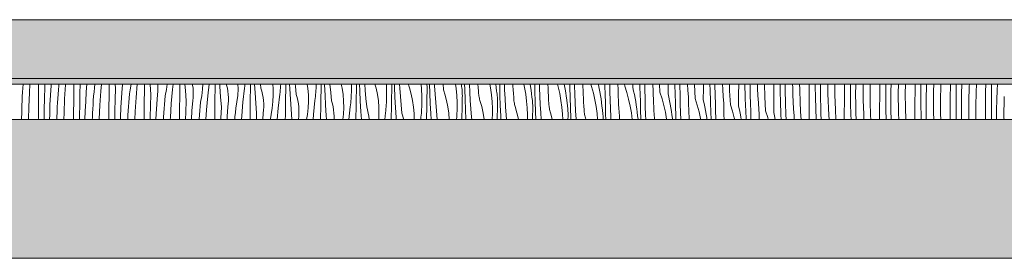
# Model space of a CAD drawing. Header units: millimetres. Extents: x -5600 to 56024, y 506 to 54141.
# Tile 30 of 48: x 29135 to 32490, y 28372 to 29185. Entities that reach past the tile are written whole.
import ezdxf

# ---------------------------------------------------------------- set-up
doc = ezdxf.new("R2010")
doc.units = ezdxf.units.MM
doc.layers.add('2D Drafting - General2', color=251, linetype='Continuous', lineweight=15)
doc.layers.add('2D Drafting - General81', color=251, linetype='Continuous', lineweight=20)

# ---------------------------------------------------------------- blocks, each defined once
blk = doc.blocks.new('*X28')
at = {"layer": '2D Drafting - General81', "linetype": 'Continuous'}
for p, q in [((-66076.7, -105089.9), (-66075.7, -105076.9)), ((-66054.2, -105105.9), (-66052.4, -105076.9)), ((-66023.2, -105113.7), (-66022.9, -105076.9)), ((-66002, -105087), (-66001.6, -105076.9)), ((-65982.5, -105114.5), (-65980.5, -105081.5)), ((-65980.5, -105081.5), (-65980.2, -105076.9)), ((-65955.5, -105096.6), (-65954.2, -105082.1)), ((-65954.2, -105082.1), (-65953.7, -105076.9)), ((-65934.2, -105127.1), (-65931.1, -105079.4)), ((-65931.1, -105079.4), (-65930.9, -105076.9)), ((-65902.8, -105095.5), (-65902.6, -105076.9)), ((-65881.9, -105108.2), (-65880.8, -105076.9)), ((-65860.5, -105102.7), (-65858.5, -105076.9)), ((-65832.7, -105088.9), (-65831.5, -105076.9)), ((-65811, -105100.6), (-65808.9, -105076.9)), ((-65782.7, -105116.7), (-65782.4, -105077.4)), ((-65782.4, -105077.4), (-65782.4, -105076.9)), ((-65760.4, -105091.2), (-65761.5, -105076.9)), ((-65737.9, -105090.9), (-65736.7, -105080.2)), ((-65736.7, -105080.2), (-65736.6, -105076.9)), ((-65711.1, -105095.6), (-65707.8, -105076.9)), ((-65690.9, -105121.7), (-65687, -105076.9)), ((-65662.3, -105098.5), (-65662.1, -105077.7)), ((-65662.1, -105077.7), (-65662.1, -105076.9)), ((-65643, -105077.6), (-65643, -105076.9)), ((-65640.4, -105112.4), (-65643, -105077.6)), ((-65616.1, -105080), (-65616.3, -105076.9)), ((-65616.1, -105090.7), (-65616.1, -105080)), ((-65587.1, -105095), (-65585, -105076.9)), ((-65566.7, -105095.3), (-65564.6, -105076.9)), ((-65542, -105098.8), (-65541.8, -105077.9)), ((-65541.8, -105077.9), (-65541.8, -105076.9)), ((-65522.9, -105098.7), (-65524.3, -105076.9)), ((-65498, -105079.8), (-65498.5, -105076.9)), ((-65496.7, -105090.4), (-65498, -105079.8)), ((-65464.5, -105094.1), (-65463.7, -105076.9)), ((-65446.6, -105116.4), (-65442.2, -105076.9)), ((-65421.7, -105099.1), (-65421.5, -105078.2)), ((-65421.5, -105078.2), (-65421.4, -105076.9)), ((-65405.1, -105085.1), (-65405.6, -105076.9)), ((-65382.2, -105079.9), (-65383.1, -105076.9)), ((-65379.7, -105090.4), (-65382.2, -105079.9)), ((-65343.3, -105093.1), (-65343.6, -105076.9)), ((-65320.4, -105083.3), (-65319.7, -105076.9)), ((-65301.4, -105099.4), (-65301.1, -105078.5)), ((-65301.1, -105078.5), (-65301.1, -105076.9)), ((-65285.1, -105106.3), (-65286.8, -105076.9)), ((-65265.2, -105090.8), (-65266.5, -105076.9)), ((-65223.6, -105092.1), (-65224.9, -105076.9)), ((-65198.5, -105083.9), (-65198, -105077.1)), ((-65198, -105077.1), (-65198, -105076.9)), ((-65181, -105099.7), (-65180.7, -105078.8)), ((-65180.7, -105078.8), (-65180.6, -105076.9)), ((-65167, -105092.6), (-65167.8, -105076.9)), ((-65147.8, -105083.6), (-65148.3, -105076.9)), ((-65105.3, -105091.2), (-65107.4, -105076.9)), ((-65077.3, -105084.5), (-65077.1, -105077.6)), ((-65077.1, -105076.9), (-65077.1, -105077.6)), ((-65060.6, -105099.9), (-65060.2, -105079)), ((-65060.2, -105079), (-65060.2, -105076.9)), ((-65048.7, -105078.9), (-65048.8, -105076.9)), ((-65046.9, -105113.7), (-65048.7, -105078.9)), ((-65027.7, -105104.7), (-65030, -105076.9)), ((-64988.5, -105090.4), (-64991.4, -105076.9)), ((-64957.1, -105076.9), (-64957.1, -105098.8)), ((-64940.2, -105100.2), (-64939.7, -105079.3)), ((-64939.7, -105079.3), (-64939.7, -105076.9)), ((-64928.6, -105100), (-64929.6, -105076.9)), ((-64910, -105097.4), (-64911.5, -105076.9)), ((-64873.1, -105089.9), (-64876.7, -105076.9)), ((-64837.9, -105076.9), (-64837, -105096.4)), ((-64819.7, -105100.5), (-64819.2, -105079.6)), ((-64819.2, -105079.6), (-64819.2, -105076.9)), ((-64810, -105086.3), (-64810.3, -105076.9)), ((-64792, -105090.1), (-64792.8, -105076.9)), ((-64762, -105078.3), (-64762.3, -105076.9)), ((-64761.2, -105082.1), (-64762, -105078.3)), ((-64760.2, -105085.9), (-64761.2, -105082.1)), ((-64719.6, -105076.9), (-64718.1, -105094.1)), ((-64699.7, -105079.3), (-64699.9, -105076.9)), ((-64699.4, -105084.6), (-64699.7, -105079.3)), ((-64689.9, -105107.5), (-64690.9, -105076.9)), ((-64673.6, -105082.7), (-64673.9, -105076.9)), ((-64671.9, -105111.2), (-64673.6, -105082.7)), ((-64644.2, -105079.8), (-64644.4, -105076.9)), ((-64644, -105083.8), (-64644.2, -105079.8)), ((-64602.2, -105076.9), (-64600.1, -105091.9)), ((-64582.4, -105076.9), (-64582.2, -105079.1)), ((-64581.4, -105084.4), (-64582.2, -105079.1)), ((-64571, -105093.8), (-64571.4, -105076.9)), ((-64553.6, -105103.9), (-64554.8, -105076.9)), ((-64525.1, -105087.7), (-64525.7, -105076.9)), ((-64485.6, -105076.9), (-64483.2, -105089.7)), ((-64464.8, -105076.9), (-64463.4, -105088.1)), ((-64451.8, -105080.1), (-64451.9, -105076.9)), ((-64450.9, -105115), (-64451.8, -105080.1)), ((-64434.8, -105096.5), (-64435.5, -105076.9)), ((-64406.6, -105082.3), (-64406.8, -105076.9)), ((-64405.8, -105095.6), (-64406.6, -105082.3)), ((-64369.8, -105076.9), (-64367.4, -105087.8)), ((-64347.9, -105076.9), (-64346.6, -105084.9)), ((-64331.7, -105101.2), (-64332.2, -105076.9)), ((-64315.8, -105089.1), (-64316.1, -105076.9)), ((-64287.1, -105090.2), (-64287.7, -105076.9)), ((-64255, -105076.9), (-64252.5, -105086)), ((-64231.6, -105076.9), (-64230.6, -105081.9)), ((-64230.6, -105081.9), (-64228.5, -105094)), ((-64212.7, -105078.1), (-64212.8, -105076.9)), ((-64212.5, -105082.8), (-64212.7, -105078.1)), ((-64212.3, -105087.5), (-64212.5, -105082.8)), ((-64196.4, -105081.7), (-64196.5, -105076.9)), ((-64195.7, -105110.3), (-64196.4, -105081.7)), ((-64168.1, -105084.7), (-64168.3, -105076.9)), ((-64141.1, -105076.9), (-64138.7, -105084.5)), ((-64115.8, -105076.9), (-64115.4, -105079)), ((-64115.4, -105079), (-64112.9, -105091)), ((-64093.5, -105080.6), (-64093.7, -105076.9)), ((-64093.3, -105085.3), (-64093.5, -105080.6)), ((-64076.3, -105102.9), (-64076.6, -105076.9)), ((-64048.6, -105079.3), (-64048.8, -105076.9)), ((-64048.4, -105092.6), (-64048.6, -105079.3)), ((-64025.8, -105083.3), (-64026.2, -105076.9)), ((-63998, -105088.2), (-63997.9, -105076.9)), ((-63973.9, -105092.4), (-63974.4, -105076.9)), ((-63957.3, -105078.8), (-63957.4, -105076.9)), ((-63957.1, -105084.4), (-63957.3, -105078.8)), ((-63928.6, -105100.4), (-63930.3, -105076.9)), ((-63905.7, -105104.5), (-63907.2, -105076.9)), ((-63877.9, -105109.4), (-63877.7, -105076.9)), ((-63853.8, -105113.6), (-63855.1, -105076.9)), ((-63838, -105077.8), (-63838, -105076.9)), ((-63837.8, -105083.4), (-63838, -105077.8)), ((-63810.3, -105097.5), (-63811.6, -105076.9)), ((-63788.2, -105077.9), (-63788.3, -105076.9)), ((-63785.7, -105125.6), (-63788.2, -105077.9)), ((-63757.6, -105091.2), (-63757.5, -105076.9)), ((-63735.1, -105096.7), (-63735.6, -105076.9)), ((-63718.1, -105093.4), (-63718.4, -105076.9)), ((-63691.7, -105094.6), (-63692.5, -105076.9)), ((-63668.2, -105099), (-63668.8, -105076.9)), ((-63637.6, -105112.4), (-63637.3, -105076.9)), ((-63616, -105079.7), (-63616.1, -105076.9)), ((-63615, -105117.8), (-63616, -105079.7)), ((-63598.7, -105081.6), (-63598.8, -105076.9)), ((-63598, -105114.6), (-63598.7, -105081.6)), ((-63572.7, -105091.6), (-63573.2, -105076.9)), ((-63548.1, -105120.2), (-63549.4, -105076.9)), ((-63517.2, -105094.2), (-63517.1, -105076.9)), ((-63496, -105100.9), (-63496.3, -105076.9)), ((-63478.7, -105102.7), (-63478.8, -105076.9)), ((-63453.4, -105088.7), (-63453.5, -105076.9)), ((-63429.4, -105093.6), (-63429.6, -105076.9)), ((-63397.1, -105115.4), (-63396.9, -105076.9)), ((-63376.5, -105083.9), (-63376.5, -105076.9)), ((-63358.8, -105090.9), (-63358.7, -105076.9)), ((-63333.7, -105085.7), (-63333.7, -105076.9)), ((-63309.4, -105114.8), (-63309.6, -105076.9)), ((-63276.8, -105097.2), (-63276.6, -105076.9)), ((-63256.4, -105105), (-63256.5, -105076.9)), ((-63238.8, -105112), (-63238.5, -105079)), ((-63238.5, -105079), (-63238.5, -105076.9)), ((-63213.6, -105082.7), (-63213.5, -105076.9)), ((-63213.6, -105106.9), (-63213.6, -105082.7)), ((-63189.6, -105088.1), (-63189.4, -105076.9)), ((-63156.7, -105118.4), (-63156.4, -105079)), ((-63156.4, -105079), (-63156.4, -105076.9)), ((-63136.5, -105088.1), (-63136.4, -105076.9)), ((-63118.5, -105100.2), (-63118, -105076.9)), ((-63093.5, -105103.9), (-63093.2, -105079.7)), ((-63093.2, -105079.7), (-63093.1, -105076.9)), ((-63069.5, -105109.3), (-63069, -105076.9)), ((-63036.4, -105100.2), (-63036.2, -105076.9)), ((-63016.4, -105109.2), (-63016.2, -105076.9)), ((-62997.7, -105088.3), (-62997.4, -105076.9)), ((-62973.1, -105100.9), (-62972.4, -105076.9)), ((-62949.5, -105130.5), (-62948.6, -105082.7)), ((-62948.6, -105082.7), (-62948.4, -105076.9)), ((-62916.3, -105121.4), (-62916, -105082)), ((-62916, -105082), (-62915.9, -105076.9)), ((-62896.1, -105092.2), (-62895.9, -105076.9)), ((-62877.7, -105109.5), (-62876.6, -105076.9)), ((-62851.7, -105083.5), (-62851.3, -105076.9)), ((-62828.6, -105103.8), (-62827.5, -105076.9)), ((-62795.9, -105103.2), (-62795.7, -105076.9)), ((-62776.1, -105113.4), (-62775.5, -105076.9)), ((-62756.5, -105097.6), (-62755.5, -105076.9)), ((-66078.6, -105118.8), (-66077.7, -105104.4)), ((-66077.7, -105104.4), (-66076.7, -105089.9)), ((-66056.2, -105153.7), (-66054.2, -105105.9)), ((-66023.5, -105153.1), (-66023.2, -105113.7)), ((-66003, -105125.2), (-66002, -105087)), ((-65984.1, -105147.5), (-65982.5, -105114.5)), ((-65957.6, -105125.5), (-65956.6, -105111.1)), ((-65956.6, -105111.1), (-65955.5, -105096.6)), ((-65903.1, -105134.9), (-65902.8, -105095.5)), ((-65883, -105146.3), (-65881.9, -105108.2)), ((-65862.5, -105135.7), (-65860.5, -105102.7)), ((-65835.4, -105117.8), (-65834.1, -105103.3)), ((-65834.1, -105103.3), (-65832.7, -105088.9)), ((-65814.1, -105148.3), (-65811, -105100.6)), ((-65761.9, -105129.4), (-65760.4, -105091.2)), ((-65740.4, -105123.9), (-65737.9, -105090.9)), ((-65714.1, -105124.5), (-65712.7, -105110)), ((-65712.7, -105110), (-65711.1, -105095.6)), ((-65662.7, -105137.9), (-65662.3, -105098.5)), ((-65641.8, -105150.5), (-65640.4, -105112.4)), ((-65620.3, -105145), (-65617.9, -105112.1)), ((-65617.9, -105112.1), (-65616.7, -105101.4)), ((-65616.7, -105101.4), (-65616.1, -105090.7)), ((-65591.1, -105116.8), (-65587.1, -105095)), ((-65570.9, -105142.9), (-65566.7, -105095.3)), ((-65542.2, -105119.7), (-65542, -105098.8)), ((-65520.3, -105133.6), (-65522.9, -105098.7)), ((-65496.1, -105101.1), (-65496.7, -105090.4)), ((-65496.6, -105122.6), (-65496, -105111.9)), ((-65496, -105111.9), (-65496.1, -105101.1)), ((-65471, -105138), (-65467, -105116.1)), ((-65467, -105116.1), (-65464.5, -105094.1)), ((-65450.8, -105164.1), (-65446.6, -105116.4)), ((-65422, -105120), (-65421.7, -105099.1)), ((-65402.8, -105119.9), (-65405.1, -105085.1)), ((-65377.9, -105101), (-65379.7, -105090.4)), ((-65376.6, -105111.6), (-65377.9, -105101)), ((-65376, -105122.3), (-65376.6, -105111.6)), ((-65347, -105137.3), (-65344.4, -105115.3)), ((-65344.4, -105115.3), (-65343.3, -105093.1)), ((-65326.5, -105137.6), (-65321.2, -105090.1)), ((-65321.2, -105090.1), (-65320.4, -105083.3)), ((-65301.7, -105120.3), (-65301.4, -105099.4)), ((-65282.8, -105141.1), (-65285.1, -105106.3)), ((-65262.1, -105101.1), (-65265.2, -105090.8)), ((-65259.7, -105111.6), (-65262.1, -105101.1)), ((-65257.8, -105122.1), (-65259.7, -105111.6)), ((-65224.4, -105136.4), (-65223.3, -105114.3)), ((-65223.3, -105114.3), (-65223.6, -105092.1)), ((-65206.5, -105158.8), (-65201.1, -105111.3)), ((-65201.1, -105111.3), (-65200.3, -105104.4)), ((-65200.3, -105104.4), (-65199.6, -105097.6)), ((-65199.6, -105097.6), (-65199, -105090.8)), ((-65199, -105090.8), (-65198.5, -105083.9)), ((-65181.3, -105120.6), (-65181, -105099.7)), ((-65165, -105127.4), (-65167, -105092.6)), ((-65145.1, -105112), (-65147.8, -105083.6)), ((-65142.1, -105122.3), (-65145.1, -105112)), ((-65103.6, -105113.3), (-65105.3, -105091.2)), ((-65103.2, -105135.5), (-65103.6, -105113.3)), ((-65079.5, -105118.8), (-65078.9, -105111.9)), ((-65078.9, -105111.9), (-65078.4, -105105.1)), ((-65078.4, -105105.1), (-65077.9, -105098.2)), ((-65077.9, -105098.2), (-65077.6, -105091.4)), ((-65077.6, -105091.4), (-65077.3, -105084.5)), ((-65060.9, -105120.8), (-65060.6, -105099.9)), ((-65044.9, -105148.6), (-65046.9, -105113.7)), ((-65025, -105133.2), (-65027.7, -105104.7)), ((-64985.3, -105112.4), (-64988.5, -105090.4)), ((-64983.5, -105134.5), (-64985.3, -105112.4)), ((-64957.9, -105119.4), (-64957.5, -105112.5)), ((-64957.5, -105112.5), (-64957.2, -105105.7)), ((-64957.2, -105105.7), (-64957.1, -105098.8)), ((-64940.5, -105121.1), (-64940.2, -105100.2)), ((-64926.9, -105134.9), (-64928.6, -105100)), ((-64907.7, -105125.9), (-64910, -105097.4)), ((-64868.4, -105111.6), (-64873.1, -105089.9)), ((-64865.2, -105133.5), (-64868.4, -105111.6)), ((-64837, -105096.4), (-64837, -105120)), ((-64820.1, -105121.4), (-64819.7, -105100.5)), ((-64808.5, -105121.2), (-64810, -105086.3)), ((-64790, -105118.6), (-64792, -105090.1)), ((-64759, -105089.7), (-64760.2, -105085.9)), ((-64753, -105111.1), (-64759, -105089.7)), ((-64748.4, -105132.7), (-64753, -105111.1)), ((-64718.1, -105094.1), (-64717, -105117.6)), ((-64699.6, -105121.7), (-64699.2, -105100.8)), ((-64699.2, -105090), (-64699.4, -105084.6)), ((-64699.1, -105095.4), (-64699.2, -105090)), ((-64699.2, -105100.8), (-64699.1, -105095.4)), ((-64688.5, -105142.4), (-64689.9, -105107.5)), ((-64669.9, -105139.8), (-64671.9, -105111.2)), ((-64643.7, -105087.7), (-64644, -105083.8)), ((-64643.3, -105091.6), (-64643.7, -105087.7)), ((-64642.7, -105095.6), (-64643.3, -105091.6)), ((-64641.9, -105099.4), (-64642.7, -105095.6)), ((-64641.1, -105103.3), (-64641.9, -105099.4)), ((-64640.1, -105107.1), (-64641.1, -105103.3)), ((-64639, -105110.9), (-64640.1, -105107.1)), ((-64632.9, -105132.2), (-64639, -105110.9)), ((-64600.1, -105091.9), (-64598, -105115.3)), ((-64598, -105115.3), (-64596.9, -105138.8)), ((-64580.7, -105089.7), (-64581.4, -105084.4)), ((-64580.1, -105095.1), (-64580.7, -105089.7)), ((-64579.6, -105100.4), (-64580.1, -105095.1)), ((-64579.3, -105105.8), (-64579.6, -105100.4)), ((-64579.1, -105111.2), (-64579.3, -105105.8)), ((-64579, -105116.6), (-64579.1, -105111.2)), ((-64579.1, -105122), (-64579, -105116.6)), ((-64569.8, -105128.7), (-64571, -105093.8)), ((-64551.9, -105132.4), (-64553.6, -105103.9)), ((-64524.1, -105101), (-64525.1, -105087.7)), ((-64524, -105105), (-64524.1, -105101)), ((-64523.7, -105108.9), (-64524, -105105)), ((-64523.2, -105112.8), (-64523.7, -105108.9)), ((-64522.6, -105116.7), (-64523.2, -105112.8)), ((-64483.2, -105089.7), (-64480.1, -105113)), ((-64480.1, -105113), (-64477.9, -105136.5)), ((-64463.4, -105088.1), (-64462.1, -105100.3)), ((-64461.3, -105105.6), (-64462.1, -105100.3)), ((-64460.6, -105110.9), (-64461.3, -105105.6)), ((-64460, -105116.3), (-64460.6, -105110.9)), ((-64459.6, -105121.6), (-64460, -105116.3)), ((-64449.8, -105149.8), (-64450.9, -105115)), ((-64433.5, -105125.1), (-64434.8, -105096.5)), ((-64405, -105108.9), (-64405.8, -105095.6)), ((-64404.1, -105122.2), (-64405, -105108.9)), ((-64367.4, -105087.8), (-64363.2, -105110.9)), ((-64363.2, -105110.9), (-64360, -105134.2)), ((-64346.6, -105084.9), (-64344.9, -105097.1)), ((-64344.9, -105097.1), (-64343.4, -105109.2)), ((-64343.4, -105109.2), (-64342, -105121.4)), ((-64330.9, -105136.1), (-64331.7, -105101.2)), ((-64314.8, -105117.7), (-64315.8, -105089.1)), ((-64286.5, -105103.5), (-64287.1, -105090.2)), ((-64285.8, -105116.8), (-64286.5, -105103.5)), ((-64252.5, -105086), (-64247.3, -105108.9)), ((-64247.3, -105108.9), (-64243.1, -105132.1)), ((-64228.5, -105094), (-64226.6, -105106.1)), ((-64226.6, -105106.1), (-64224.8, -105118.2)), ((-64211.7, -105122.4), (-64212.3, -105087.5)), ((-64194.7, -105138.9), (-64195.7, -105110.3)), ((-64167.6, -105098), (-64168.1, -105084.7)), ((-64167.1, -105111.3), (-64167.6, -105098)), ((-64166.4, -105124.6), (-64167.1, -105111.3)), ((-64138.7, -105084.5), (-64132.4, -105107.2)), ((-64132.4, -105107.2), (-64127.2, -105130.1)), ((-64112.9, -105091), (-64110.5, -105103)), ((-64110.5, -105103), (-64108.4, -105115.1)), ((-64108.4, -105115.1), (-64106.5, -105127.2)), ((-64093.1, -105090), (-64093.3, -105085.3)), ((-64092.9, -105094.6), (-64093.1, -105090)), ((-64092.7, -105099.3), (-64092.9, -105094.6)), ((-64092.4, -105104), (-64092.7, -105099.3)), ((-64092.2, -105108.7), (-64092.4, -105104)), ((-64091.6, -105143.6), (-64092.2, -105108.7)), ((-64075.7, -105131.5), (-64076.3, -105102.9)), ((-64048, -105105.9), (-64048.4, -105092.6)), ((-64047.6, -105119.2), (-64048, -105105.9)), ((-64025.8, -105083.3), (-64018.6, -105105.7)), ((-64018.6, -105105.7), (-64012.4, -105128.3)), ((-63998, -105088.2), (-63995.3, -105100.2)), ((-63995.3, -105100.2), (-63992.8, -105112.2)), ((-63992.8, -105112.2), (-63990.5, -105124.2)), ((-63973.7, -105097.1), (-63973.9, -105092.4)), ((-63973.5, -105101.8), (-63973.7, -105097.1)), ((-63973.3, -105106.5), (-63973.5, -105101.8)), ((-63973, -105111.1), (-63973.3, -105106.5)), ((-63972.8, -105115.8), (-63973, -105111.1)), ((-63972.6, -105120.5), (-63972.8, -105115.8)), ((-63956.9, -105089.9), (-63957.1, -105084.4)), ((-63956.6, -105095.5), (-63956.9, -105089.9)), ((-63956.3, -105124.1), (-63956.6, -105095.5)), ((-63928.3, -105113.7), (-63928.6, -105100.4)), ((-63927.9, -105127.1), (-63928.3, -105113.7)), ((-63905.7, -105104.5), (-63898.5, -105126.8)), ((-63877.9, -105109.4), (-63875.2, -105121.3)), ((-63853.6, -105118.3), (-63853.8, -105113.6)), ((-63837.7, -105088.9), (-63837.8, -105083.4)), ((-63837.5, -105094.5), (-63837.7, -105088.9)), ((-63837.3, -105100), (-63837.5, -105094.5)), ((-63837, -105105.6), (-63837.3, -105100)), ((-63836.8, -105111.1), (-63837, -105105.6)), ((-63836.5, -105116.7), (-63836.8, -105111.1)), ((-63836.2, -105145.2), (-63836.5, -105116.7)), ((-63808.5, -105121.6), (-63810.3, -105097.5)), ((-63757.9, -105130.5), (-63757.6, -105091.2)), ((-63733.7, -105134.8), (-63735.1, -105096.7)), ((-63717.9, -105099), (-63718.1, -105093.4)), ((-63717.8, -105104.5), (-63717.9, -105099)), ((-63717.6, -105110.1), (-63717.8, -105104.5)), ((-63717.4, -105115.6), (-63717.6, -105110.1)), ((-63717.2, -105121.2), (-63717.4, -105115.6)), ((-63690.3, -105118.7), (-63691.7, -105094.6)), ((-63665.6, -105146.8), (-63668.2, -105099)), ((-63637.8, -105151.7), (-63637.6, -105112.4)), ((-63597.9, -105120.2), (-63598, -105114.6)), ((-63571.6, -105115.8), (-63572.7, -105091.6)), ((-63570.2, -105139.9), (-63571.6, -105115.8)), ((-63517.5, -105133.5), (-63517.2, -105094.2)), ((-63495, -105139), (-63496, -105100.9)), ((-63478, -105135.8), (-63478.7, -105102.7)), ((-63452.6, -105112.8), (-63453.4, -105088.7)), ((-63451.6, -105136.9), (-63452.6, -105112.8)), ((-63428, -105141.4), (-63429.4, -105093.6)), ((-63397.4, -105154.7), (-63397.1, -105115.4)), ((-63375.9, -105122), (-63376.5, -105083.9)), ((-63358.6, -105123.9), (-63358.8, -105090.9)), ((-63333.3, -105109.8), (-63333.7, -105085.7)), ((-63332.6, -105134), (-63333.3, -105109.8)), ((-63308, -105162.6), (-63309.4, -105114.8)), ((-63277.1, -105136.5), (-63276.8, -105097.2)), ((-63255.8, -105143.2), (-63256.4, -105105)), ((-63238.5, -105145.1), (-63238.8, -105112)), ((-63213.2, -105131), (-63213.6, -105106.9)), ((-63189.3, -105135.9), (-63189.6, -105088.1)), ((-63136.3, -105126.2), (-63136.5, -105088.1)), ((-63118.7, -105133.2), (-63118.5, -105100.2)), ((-63093.5, -105128), (-63093.5, -105103.9)), ((-63069.2, -105157.1), (-63069.5, -105109.3)), ((-63036.7, -105139.5), (-63036.4, -105100.2)), ((-63016.3, -105147.4), (-63016.4, -105109.2)), ((-62998.4, -105121.3), (-62997.7, -105088.3)), ((-62973.5, -105125.1), (-62973.1, -105100.9)), ((-62896.4, -105130.4), (-62896.1, -105092.2)), ((-62878.3, -105142.5), (-62877.7, -105109.5)), ((-62853, -105122.1), (-62852.3, -105097.9)), ((-62852.3, -105097.9), (-62851.7, -105083.5)), ((-62829.4, -105151.6), (-62828.6, -105103.8)), ((-62796.2, -105142.5), (-62795.9, -105103.2)), ((-62776.3, -105151.6), (-62776.1, -105113.4)), ((-62757.6, -105130.6), (-62756.5, -105097.6)), ((-66080.6, -105172), (-66079.9, -105147.8)), ((-66079.9, -105147.8), (-66079.3, -105133.3)), ((-66079.3, -105133.3), (-66078.6, -105118.8)), ((-66003.7, -105163.3), (-66003, -105125.2)), ((-65985.2, -105180.5), (-65984.1, -105147.5)), ((-65959.2, -105154.5), (-65958.5, -105140)), ((-65958.5, -105140), (-65957.6, -105125.5)), ((-65936.1, -105174.9), (-65934.2, -105127.1)), ((-65903.5, -105174.2), (-65903.1, -105134.9)), ((-65883.6, -105184.5), (-65883, -105146.3)), ((-65864, -105168.7), (-65862.5, -105135.7)), ((-65838.4, -105161.2), (-65837.5, -105146.7)), ((-65837.5, -105146.7), (-65836.5, -105132.2)), ((-65836.5, -105132.2), (-65835.4, -105117.8)), ((-65816.1, -105196.1), (-65814.1, -105148.3)), ((-65783.1, -105156.1), (-65782.7, -105116.7)), ((-65762.9, -105167.5), (-65761.9, -105129.4)), ((-65742.4, -105156.8), (-65740.4, -105123.9)), ((-65716.5, -105153.4), (-65715.3, -105138.9)), ((-65715.3, -105138.9), (-65714.1, -105124.5)), ((-65694, -105169.4), (-65690.9, -105121.7)), ((-65663, -105177.2), (-65662.7, -105137.9)), ((-65622.3, -105178), (-65620.3, -105145)), ((-65595.3, -105160.1), (-65594, -105145.7)), ((-65594, -105145.7), (-65592.6, -105131.2)), ((-65592.6, -105131.2), (-65591.1, -105116.8)), ((-65574, -105190.6), (-65570.9, -105142.9)), ((-65542.6, -105159.1), (-65542.2, -105119.7)), ((-65521.7, -105171.7), (-65520.3, -105133.6)), ((-65500.3, -105166.2), (-65497.8, -105133.2)), ((-65497.8, -105133.2), (-65496.6, -105122.6)), ((-65472.5, -105152.4), (-65471, -105138)), ((-65422.5, -105180.2), (-65422.2, -105140.9)), ((-65422.2, -105140.9), (-65422, -105120)), ((-65400.2, -105154.7), (-65402.8, -105119.9)), ((-65377.7, -105154.4), (-65376.5, -105143.7)), ((-65376.5, -105143.7), (-65376, -105133)), ((-65376, -105133), (-65376, -105122.3)), ((-65350.9, -105159.1), (-65347, -105137.3)), ((-65330.7, -105185.2), (-65326.5, -105137.6)), ((-65302.1, -105162.1), (-65301.9, -105141.2)), ((-65301.9, -105141.2), (-65301.7, -105120.3)), ((-65280.2, -105175.9), (-65282.8, -105141.1)), ((-65256.6, -105132.8), (-65257.8, -105122.1)), ((-65255.9, -105143.5), (-65256.6, -105132.8)), ((-65255.9, -105154.2), (-65255.9, -105143.5)), ((-65226.9, -105158.5), (-65224.4, -105136.4)), ((-65181.8, -105162.3), (-65181.6, -105141.4)), ((-65181.6, -105141.4), (-65181.3, -105120.6)), ((-65162.7, -105162.3), (-65165, -105127.4)), ((-65139.6, -105132.7), (-65142.1, -105122.3)), ((-65137.7, -105143.3), (-65139.6, -105132.7)), ((-65136.5, -105154), (-65137.7, -105143.3)), ((-65104.3, -105157.6), (-65103.2, -105135.5)), ((-65086.4, -105180), (-65081.1, -105132.4)), ((-65081.1, -105132.4), (-65080.3, -105125.6)), ((-65080.3, -105125.6), (-65079.5, -105118.8)), ((-65061.5, -105162.6), (-65061.3, -105141.7)), ((-65061.3, -105141.7), (-65060.9, -105120.8)), ((-65042.6, -105183.4), (-65044.9, -105148.6)), ((-65022, -105143.5), (-65025, -105133.2)), ((-65019.5, -105153.9), (-65022, -105143.5)), ((-64983.1, -105156.6), (-64983.5, -105134.5)), ((-64961, -105153.6), (-64960.2, -105146.8)), ((-64960.2, -105146.8), (-64959.5, -105139.9)), ((-64959.5, -105139.9), (-64958.9, -105133.1)), ((-64958.9, -105133.1), (-64958.3, -105126.3)), ((-64958.3, -105126.3), (-64957.9, -105119.4)), ((-64941.2, -105162.9), (-64940.9, -105142)), ((-64940.9, -105142), (-64940.5, -105121.1)), ((-64924.9, -105169.8), (-64926.9, -105134.9)), ((-64905, -105154.3), (-64907.7, -105125.9)), ((-64863.4, -105155.6), (-64865.2, -105133.5)), ((-64838.8, -105154.3), (-64838.3, -105147.4)), ((-64838.3, -105147.4), (-64837.8, -105140.6)), ((-64837.8, -105140.6), (-64837.4, -105133.7)), ((-64837.4, -105133.7), (-64837.2, -105126.8)), ((-64837.2, -105126.8), (-64837, -105120)), ((-64820.8, -105163.2), (-64820.5, -105142.3)), ((-64820.5, -105142.3), (-64820.1, -105121.4)), ((-64806.8, -105156.1), (-64808.5, -105121.2)), ((-64787.6, -105147.1), (-64790, -105118.6)), ((-64784.9, -105175.5), (-64787.6, -105147.1)), ((-64745.1, -105154.7), (-64748.4, -105132.7)), ((-64717.4, -105154.9), (-64717.1, -105148)), ((-64717.1, -105148), (-64716.9, -105141.1)), ((-64717, -105117.6), (-64716.9, -105141.1)), ((-64700.4, -105163.5), (-64700, -105142.6)), ((-64700, -105142.6), (-64699.6, -105121.7)), ((-64686.7, -105177.3), (-64688.5, -105142.4)), ((-64667.5, -105168.2), (-64669.9, -105139.8)), ((-64628.3, -105153.9), (-64632.9, -105132.2)), ((-64596.9, -105138.8), (-64596.9, -105162.3)), ((-64580, -105163.7), (-64579.5, -105142.8)), ((-64579.5, -105142.8), (-64579.1, -105122)), ((-64568.4, -105163.6), (-64569.8, -105128.7)), ((-64549.8, -105160.9), (-64551.9, -105132.4)), ((-64521.9, -105120.6), (-64522.6, -105116.7)), ((-64521, -105124.5), (-64521.9, -105120.6)), ((-64520, -105128.3), (-64521, -105124.5)), ((-64518.9, -105132.1), (-64520, -105128.3)), ((-64512.9, -105153.4), (-64518.9, -105132.1)), ((-64477.9, -105136.5), (-64476.8, -105160)), ((-64459.2, -105127), (-64459.6, -105121.6)), ((-64459.5, -105164), (-64459, -105143.1)), ((-64459, -105132.4), (-64459.2, -105127)), ((-64459, -105137.7), (-64459, -105132.4)), ((-64459, -105143.1), (-64459, -105137.7)), ((-64448.3, -105184.7), (-64449.8, -105149.8)), ((-64431.8, -105153.6), (-64433.5, -105125.1)), ((-64403.9, -105126.1), (-64404.1, -105122.2)), ((-64403.6, -105130.1), (-64403.9, -105126.1)), ((-64403.1, -105134), (-64403.6, -105130.1)), ((-64402.5, -105137.9), (-64403.1, -105134)), ((-64401.8, -105141.8), (-64402.5, -105137.9)), ((-64401, -105145.6), (-64401.8, -105141.8)), ((-64400, -105149.4), (-64401, -105145.6)), ((-64398.8, -105153.2), (-64400, -105149.4)), ((-64360, -105134.2), (-64357.9, -105157.6)), ((-64341.2, -105126.7), (-64342, -105121.4)), ((-64340.5, -105132.1), (-64341.2, -105126.7)), ((-64339.9, -105137.4), (-64340.5, -105132.1)), ((-64339.5, -105142.8), (-64339.9, -105137.4)), ((-64339.2, -105148.2), (-64339.5, -105142.8)), ((-64339, -105153.5), (-64339.2, -105148.2)), ((-64329.7, -105171), (-64330.9, -105136.1)), ((-64313.4, -105146.2), (-64314.8, -105117.7)), ((-64311.7, -105174.8), (-64313.4, -105146.2)), ((-64284.9, -105130.1), (-64285.8, -105116.8)), ((-64284, -105143.4), (-64284.9, -105130.1)), ((-64283.8, -105147.3), (-64284, -105143.4)), ((-64283.5, -105151.2), (-64283.8, -105147.3)), ((-64243.1, -105132.1), (-64239.9, -105155.4)), ((-64224.8, -105118.2), (-64223.3, -105130.4)), ((-64223.3, -105130.4), (-64222, -105142.6)), ((-64221.2, -105147.9), (-64222, -105142.6)), ((-64220.5, -105153.2), (-64221.2, -105147.9)), ((-64210.8, -105157.3), (-64211.7, -105122.4)), ((-64193.4, -105167.4), (-64194.7, -105138.9)), ((-64165.7, -105137.9), (-64166.4, -105124.6)), ((-64164.9, -105151.2), (-64165.7, -105137.9)), ((-64127.2, -105130.1), (-64123, -105153.3)), ((-64106.5, -105127.2), (-64104.8, -105139.4)), ((-64104.8, -105139.4), (-64103.2, -105151.6)), ((-64090.7, -105178.5), (-64091.6, -105143.6)), ((-64074.6, -105160), (-64075.7, -105131.5)), ((-64047, -105132.5), (-64047.6, -105119.2)), ((-64046.4, -105145.8), (-64047, -105132.5)), ((-64045.6, -105159.1), (-64046.4, -105145.8)), ((-64012.4, -105128.3), (-64007.2, -105151.3)), ((-63990.5, -105124.2), (-63988.3, -105136.3)), ((-63988.3, -105136.3), (-63986.4, -105148.4)), ((-63986.4, -105148.4), (-63984.7, -105160.6)), ((-63972.4, -105125.2), (-63972.6, -105120.5)), ((-63972.1, -105129.8), (-63972.4, -105125.2)), ((-63971.5, -105164.7), (-63972.1, -105129.8)), ((-63955.6, -105152.6), (-63956.3, -105124.1)), ((-63927.5, -105140.4), (-63927.9, -105127.1)), ((-63926.9, -105153.7), (-63927.5, -105140.4)), ((-63898.5, -105126.8), (-63892.3, -105149.5)), ((-63892.3, -105149.5), (-63887.1, -105172.5)), ((-63875.2, -105121.3), (-63872.7, -105133.3)), ((-63872.7, -105133.3), (-63870.4, -105145.4)), ((-63870.4, -105145.4), (-63868.3, -105157.5)), ((-63853.4, -105123), (-63853.6, -105118.3)), ((-63853.2, -105127.6), (-63853.4, -105123)), ((-63853, -105132.3), (-63853.2, -105127.6)), ((-63852.8, -105137), (-63853, -105132.3)), ((-63852.5, -105141.7), (-63852.8, -105137)), ((-63852.3, -105146.3), (-63852.5, -105141.7)), ((-63852.1, -105151), (-63852.3, -105146.3)), ((-63835.5, -105173.8), (-63836.2, -105145.2)), ((-63808.2, -105134.9), (-63808.5, -105121.6)), ((-63807.9, -105148.2), (-63808.2, -105134.9)), ((-63807.4, -105161.5), (-63807.9, -105148.2)), ((-63785.7, -105125.6), (-63778.5, -105148)), ((-63778.5, -105148), (-63772.2, -105170.7)), ((-63757.9, -105130.5), (-63755.2, -105142.5)), ((-63755.2, -105142.5), (-63752.7, -105154.5)), ((-63733.5, -105139.5), (-63733.7, -105134.8)), ((-63733.3, -105144.1), (-63733.5, -105139.5)), ((-63733.1, -105148.8), (-63733.3, -105144.1)), ((-63732.9, -105153.5), (-63733.1, -105148.8)), ((-63717, -105126.7), (-63717.2, -105121.2)), ((-63716.7, -105132.3), (-63717, -105126.7)), ((-63716.5, -105137.8), (-63716.7, -105132.3)), ((-63716.1, -105166.4), (-63716.5, -105137.8)), ((-63688.4, -105142.8), (-63690.3, -105118.7)), ((-63688.2, -105156.1), (-63688.4, -105142.8)), ((-63665.6, -105146.8), (-63658.4, -105169.2)), ((-63613.7, -105156), (-63615, -105117.8)), ((-63597.7, -105125.7), (-63597.9, -105120.2)), ((-63597.5, -105131.3), (-63597.7, -105125.7)), ((-63597.3, -105136.8), (-63597.5, -105131.3)), ((-63597.1, -105142.4), (-63597.3, -105136.8)), ((-63596.9, -105147.9), (-63597.1, -105142.4)), ((-63596.7, -105153.5), (-63596.9, -105147.9)), ((-63568.4, -105163.9), (-63570.2, -105139.9)), ((-63545.5, -105168), (-63548.1, -105120.2)), ((-63517.7, -105172.9), (-63517.5, -105133.5)), ((-63493.6, -105177.1), (-63495, -105139)), ((-63477.8, -105141.3), (-63478, -105135.8)), ((-63477.6, -105146.9), (-63477.8, -105141.3)), ((-63477.5, -105152.4), (-63477.6, -105146.9)), ((-63450.1, -105161), (-63451.6, -105136.9)), ((-63425.5, -105189.1), (-63428, -105141.4)), ((-63374.9, -105160.2), (-63375.9, -105122)), ((-63357.9, -105157), (-63358.6, -105123.9)), ((-63331.5, -105158.1), (-63332.6, -105134)), ((-63277.4, -105175.9), (-63277.1, -105136.5)), ((-63254.8, -105181.3), (-63255.8, -105143.2)), ((-63237.8, -105178.1), (-63238.5, -105145.1)), ((-63212.5, -105155.1), (-63213.2, -105131)), ((-63187.9, -105183.7), (-63189.3, -105135.9)), ((-63157, -105157.7), (-63156.7, -105118.4)), ((-63135.8, -105164.4), (-63136.3, -105126.2)), ((-63118.5, -105166.3), (-63118.7, -105133.2)), ((-63093.2, -105152.2), (-63093.5, -105128)), ((-63036.9, -105178.9), (-63036.7, -105139.5)), ((-63015.7, -105185.5), (-63016.3, -105147.4)), ((-62998.6, -105154.4), (-62998.4, -105121.3)), ((-62973.5, -105149.2), (-62973.5, -105125.1)), ((-62973.1, -105173.4), (-62973.5, -105149.2)), ((-62949.2, -105178.3), (-62949.5, -105130.5)), ((-62916.6, -105160.7), (-62916.3, -105121.4)), ((-62896.2, -105168.6), (-62896.4, -105130.4)), ((-62878.6, -105175.6), (-62878.3, -105142.5)), ((-62853.4, -105146.2), (-62853, -105122.1)), ((-62853.4, -105170.4), (-62853.4, -105146.2)), ((-62796.5, -105181.9), (-62796.2, -105142.5)), ((-62758.3, -105163.7), (-62757.6, -105130.6)), ((-62733.3, -105167.4), (-62733, -105143.3)), ((-62733, -105143.3), (-62732.2, -105119.1)), ((-66081, -105196.1), (-66080.6, -105172)), ((-66056.9, -105196.9), (-66056.2, -105153.7)), ((-66023.8, -105192.4), (-66023.5, -105153.1)), ((-66003.9, -105196.9), (-66003.7, -105163.3)), ((-65985.5, -105196.9), (-65985.2, -105180.5)), ((-65960.6, -105193.1), (-65959.8, -105169)), ((-65959.8, -105169), (-65959.2, -105154.5)), ((-65936.5, -105196.9), (-65936.1, -105174.9)), ((-65903.6, -105196.9), (-65903.5, -105174.2)), ((-65865, -105196.9), (-65864, -105168.7)), ((-65839.8, -105190.2), (-65839.2, -105175.7)), ((-65839.2, -105175.7), (-65838.4, -105161.2)), ((-65783.4, -105195.4), (-65783.1, -105156.1)), ((-65763.4, -105196.9), (-65762.9, -105167.5)), ((-65744, -105189.8), (-65742.4, -105156.8)), ((-65719.1, -105196.9), (-65718.4, -105182.4)), ((-65718.4, -105182.4), (-65717.5, -105167.9)), ((-65717.5, -105167.9), (-65716.5, -105153.4)), ((-65695.2, -105196.9), (-65694, -105169.4)), ((-65663.2, -105196.9), (-65663, -105177.2)), ((-65642.8, -105188.7), (-65641.8, -105150.5)), ((-65623.2, -105196.9), (-65622.3, -105178)), ((-65597.4, -105189.1), (-65596.4, -105174.6)), ((-65596.4, -105174.6), (-65595.3, -105160.1)), ((-65542.9, -105196.9), (-65542.6, -105159.1)), ((-65522.4, -105196.9), (-65521.7, -105171.7)), ((-65502.1, -105196.9), (-65500.3, -105166.2)), ((-65476.3, -105195.7), (-65475.2, -105181.3)), ((-65475.2, -105181.3), (-65473.9, -105166.8)), ((-65473.9, -105166.8), (-65472.5, -105152.4)), ((-65452.9, -105196.9), (-65450.8, -105164.1)), ((-65422.7, -105196.9), (-65422.5, -105180.2)), ((-65401.7, -105192.9), (-65400.2, -105154.7)), ((-65380.2, -105187.4), (-65377.7, -105154.4)), ((-65353.9, -105188), (-65352.5, -105173.6)), ((-65352.5, -105173.6), (-65350.9, -105159.1)), ((-65302.4, -105196.9), (-65302.1, -105162.1)), ((-65281, -105196.9), (-65280.2, -105175.9)), ((-65259.2, -105196.9), (-65257.7, -105175.6)), ((-65257.7, -105175.6), (-65256.5, -105164.9)), ((-65256.5, -105164.9), (-65255.9, -105154.2)), ((-65232.4, -105194.7), (-65230.9, -105180.3)), ((-65230.9, -105180.3), (-65226.9, -105158.5)), ((-65209.8, -105196.9), (-65206.5, -105158.8)), ((-65182.2, -105196.9), (-65182, -105183.2)), ((-65182, -105183.2), (-65181.8, -105162.3)), ((-65160.1, -105196.9), (-65162.7, -105162.3)), ((-65135.9, -105164.7), (-65136.5, -105154)), ((-65136.4, -105186.1), (-65135.8, -105175.4)), ((-65135.8, -105175.4), (-65135.9, -105164.7)), ((-65110, -105196.9), (-65106.8, -105179.7)), ((-65106.8, -105179.7), (-65104.3, -105157.6)), ((-65087.9, -105196.9), (-65086.4, -105180)), ((-65061.9, -105196.9), (-65061.8, -105183.5)), ((-65061.8, -105183.5), (-65061.5, -105162.6)), ((-65041.6, -105196.9), (-65042.6, -105183.4)), ((-65017.7, -105164.5), (-65019.5, -105153.9)), ((-65016.4, -105175.1), (-65017.7, -105164.5)), ((-65015.8, -105185.8), (-65016.4, -105175.1)), ((-64986.3, -105196.9), (-64984.2, -105178.8)), ((-64984.2, -105178.8), (-64983.1, -105156.6)), ((-64965.9, -105196.9), (-64961, -105153.6)), ((-64941.6, -105196.9), (-64941.5, -105183.8)), ((-64941.5, -105183.8), (-64941.2, -105162.9)), ((-64923.1, -105196.9), (-64924.9, -105169.8)), ((-64901.9, -105164.6), (-64905, -105154.3)), ((-64899.5, -105175.1), (-64901.9, -105164.6)), ((-64897.6, -105185.6), (-64899.5, -105175.1)), ((-64864, -105196.9), (-64863.1, -105177.8)), ((-64863.1, -105177.8), (-64863.4, -105155.6)), ((-64843.4, -105196.9), (-64840.9, -105174.8)), ((-64840.9, -105174.8), (-64840.1, -105167.9)), ((-64840.1, -105167.9), (-64839.4, -105161.1)), ((-64839.4, -105161.1), (-64838.8, -105154.3)), ((-64821.1, -105184.1), (-64820.8, -105163.2)), ((-64804.8, -105190.9), (-64806.8, -105156.1)), ((-64781.8, -105185.8), (-64784.9, -105175.5)), ((-64743.4, -105176.8), (-64745.1, -105154.7)), ((-64743, -105196.9), (-64743.4, -105176.8)), ((-64720.1, -105189.1), (-64719.3, -105182.3)), ((-64719.3, -105182.3), (-64718.7, -105175.4)), ((-64718.7, -105175.4), (-64718.2, -105168.6)), ((-64718.2, -105168.6), (-64717.7, -105161.7)), ((-64717.7, -105161.7), (-64717.4, -105154.9)), ((-64700.7, -105184.3), (-64700.4, -105163.5)), ((-64685.6, -105196.9), (-64686.7, -105177.3)), ((-64664.8, -105196.7), (-64667.5, -105168.2)), ((-64625.1, -105175.9), (-64628.3, -105153.9)), ((-64623.4, -105196.9), (-64625.1, -105175.9)), ((-64598.1, -105189.8), (-64597.7, -105182.9)), ((-64597.7, -105182.9), (-64597.3, -105176)), ((-64597.3, -105176), (-64597, -105169.2)), ((-64597, -105169.2), (-64596.9, -105162.3)), ((-64580.3, -105184.6), (-64580, -105163.7)), ((-64566.7, -105196.9), (-64568.4, -105163.6)), ((-64547.5, -105189.4), (-64549.8, -105160.9)), ((-64508.2, -105175.1), (-64512.9, -105153.4)), ((-64505, -105196.9), (-64508.2, -105175.1)), ((-64477, -105190.4), (-64476.8, -105183.5)), ((-64476.8, -105160), (-64476.8, -105183.5)), ((-64459.9, -105184.9), (-64459.5, -105164)), ((-64429.8, -105182.1), (-64431.8, -105153.6)), ((-64428.5, -105196.9), (-64429.8, -105182.1)), ((-64392.8, -105174.6), (-64398.8, -105153.2)), ((-64388.1, -105196.3), (-64392.8, -105174.6)), ((-64357.9, -105157.6), (-64356.8, -105181.1)), ((-64356.8, -105181.1), (-64356.7, -105196.9)), ((-64339.4, -105185.2), (-64339, -105164.3)), ((-64338.9, -105158.9), (-64339, -105153.5)), ((-64339, -105164.3), (-64338.9, -105158.9)), ((-64328.6, -105196.9), (-64329.7, -105171)), ((-64310.1, -105196.9), (-64311.7, -105174.8)), ((-64283.1, -105155.2), (-64283.5, -105151.2)), ((-64282.5, -105159.1), (-64283.1, -105155.2)), ((-64281.7, -105162.9), (-64282.5, -105159.1)), ((-64280.9, -105166.8), (-64281.7, -105162.9)), ((-64279.9, -105170.6), (-64280.9, -105166.8)), ((-64278.8, -105174.4), (-64279.9, -105170.6)), ((-64272.7, -105195.7), (-64278.8, -105174.4)), ((-64239.9, -105155.4), (-64237.8, -105178.8)), ((-64237.8, -105178.8), (-64237, -105196.9)), ((-64219.9, -105158.6), (-64220.5, -105153.2)), ((-64219.4, -105164), (-64219.9, -105158.6)), ((-64219.1, -105169.3), (-64219.4, -105164)), ((-64218.9, -105174.7), (-64219.1, -105169.3)), ((-64218.8, -105180.1), (-64218.9, -105174.7)), ((-64218.9, -105185.5), (-64218.8, -105180.1)), ((-64209.6, -105192.2), (-64210.8, -105157.3)), ((-64191.7, -105195.9), (-64193.4, -105167.4)), ((-64163.9, -105164.5), (-64164.9, -105151.2)), ((-64163.8, -105168.5), (-64163.9, -105164.5)), ((-64163.5, -105172.4), (-64163.8, -105168.5)), ((-64163, -105176.3), (-64163.5, -105172.4)), ((-64162.4, -105180.2), (-64163, -105176.3)), ((-64161.7, -105184.1), (-64162.4, -105180.2)), ((-64123, -105153.3), (-64119.9, -105176.6)), ((-64119.9, -105176.6), (-64118, -105196.9)), ((-64103.2, -105151.6), (-64101.9, -105163.8)), ((-64101.1, -105169.1), (-64101.9, -105163.8)), ((-64100.4, -105174.4), (-64101.1, -105169.1)), ((-64099.8, -105179.8), (-64100.4, -105174.4)), ((-64099.4, -105185.1), (-64099.8, -105179.8)), ((-64090.1, -105196.9), (-64090.7, -105178.5)), ((-64073.3, -105188.6), (-64074.6, -105160)), ((-64044.8, -105172.4), (-64045.6, -105159.1)), ((-64043.9, -105185.7), (-64044.8, -105172.4)), ((-64007.2, -105151.3), (-64003, -105174.4)), ((-64003, -105174.4), (-63999.9, -105196.9)), ((-63984.7, -105160.6), (-63983.2, -105172.7)), ((-63983.2, -105172.7), (-63981.8, -105184.9)), ((-63970.7, -105196.9), (-63971.5, -105164.7)), ((-63954.6, -105181.2), (-63955.6, -105152.6)), ((-63953.8, -105196.9), (-63954.6, -105181.2)), ((-63926.3, -105167), (-63926.9, -105153.7)), ((-63925.6, -105180.3), (-63926.3, -105167)), ((-63924.7, -105193.6), (-63925.6, -105180.3)), ((-63887.1, -105172.5), (-63882.9, -105195.6)), ((-63868.3, -105157.5), (-63866.4, -105169.6)), ((-63866.4, -105169.6), (-63864.6, -105181.7)), ((-63864.6, -105181.7), (-63863.1, -105193.9)), ((-63851.5, -105185.9), (-63852.1, -105151)), ((-63834.7, -105196.9), (-63835.5, -105173.8)), ((-63806.9, -105174.9), (-63807.4, -105161.5)), ((-63806.2, -105188.2), (-63806.9, -105174.9)), ((-63772.2, -105170.7), (-63767, -105193.6)), ((-63752.7, -105154.5), (-63750.3, -105166.6)), ((-63750.3, -105166.6), (-63748.2, -105178.6)), ((-63748.2, -105178.6), (-63746.3, -105190.8)), ((-63732.7, -105158.2), (-63732.9, -105153.5)), ((-63732.5, -105162.8), (-63732.7, -105158.2)), ((-63732.2, -105167.5), (-63732.5, -105162.8)), ((-63732, -105172.2), (-63732.2, -105167.5)), ((-63731.6, -105196.9), (-63732, -105172.2)), ((-63715.5, -105195), (-63716.1, -105166.4)), ((-63687.8, -105169.4), (-63688.2, -105156.1)), ((-63687.4, -105182.7), (-63687.8, -105169.4)), ((-63686.8, -105196), (-63687.4, -105182.7)), ((-63658.4, -105169.2), (-63652.2, -105191.9)), ((-63637.8, -105151.7), (-63635.1, -105163.7)), ((-63635.1, -105163.7), (-63632.6, -105175.7)), ((-63632.6, -105175.7), (-63630.3, -105187.7)), ((-63613.5, -105160.6), (-63613.7, -105156)), ((-63613.3, -105165.3), (-63613.5, -105160.6)), ((-63613.1, -105170), (-63613.3, -105165.3)), ((-63612.8, -105174.7), (-63613.1, -105170)), ((-63612.6, -105179.3), (-63612.8, -105174.7)), ((-63612.4, -105184), (-63612.6, -105179.3)), ((-63596.4, -105159), (-63596.7, -105153.5)), ((-63596.1, -105187.6), (-63596.4, -105159)), ((-63568.1, -105177.3), (-63568.4, -105163.9)), ((-63567.7, -105190.6), (-63568.1, -105177.3)), ((-63545.5, -105168), (-63538.3, -105190.4)), ((-63517.7, -105172.9), (-63515, -105184.8)), ((-63493.4, -105181.8), (-63493.6, -105177.1)), ((-63493.2, -105186.5), (-63493.4, -105181.8)), ((-63477.3, -105158), (-63477.5, -105152.4)), ((-63477, -105163.5), (-63477.3, -105158)), ((-63476.8, -105169.1), (-63477, -105163.5)), ((-63476.6, -105174.6), (-63476.8, -105169.1)), ((-63476.3, -105180.2), (-63476.6, -105174.6)), ((-63476.1, -105196.9), (-63476.3, -105180.2)), ((-63448.3, -105185.1), (-63450.1, -105161)), ((-63397.7, -105194), (-63397.4, -105154.7)), ((-63373.6, -105196.9), (-63374.9, -105160.2)), ((-63357.7, -105162.5), (-63357.9, -105157)), ((-63357.6, -105168.1), (-63357.7, -105162.5)), ((-63357.4, -105173.6), (-63357.6, -105168.1)), ((-63357.2, -105179.2), (-63357.4, -105173.6)), ((-63357, -105184.7), (-63357.2, -105179.2)), ((-63330, -105182.2), (-63331.5, -105158.1)), ((-63328.9, -105196.9), (-63330, -105182.2)), ((-63306.1, -105196.9), (-63308, -105162.6)), ((-63277.5, -105196.9), (-63277.4, -105175.9)), ((-63254.3, -105196.9), (-63254.8, -105181.3)), ((-63237.7, -105183.7), (-63237.8, -105178.1)), ((-63237.5, -105189.2), (-63237.7, -105183.7)), ((-63211.4, -105179.3), (-63212.5, -105155.1)), ((-63210.4, -105196.9), (-63211.4, -105179.3)), ((-63187.2, -105196.9), (-63187.9, -105183.7)), ((-63157.3, -105196.9), (-63157, -105157.7)), ((-63134.9, -105196.9), (-63135.8, -105164.4)), ((-63117.8, -105196.9), (-63118.5, -105166.3)), ((-63092.4, -105176.3), (-63093.2, -105152.2)), ((-63091.5, -105196.9), (-63092.4, -105176.3)), ((-63068.1, -105196.9), (-63069.2, -105157.1)), ((-63037.1, -105196.9), (-63036.9, -105178.9)), ((-62998.4, -105187.4), (-62998.6, -105154.4)), ((-62972.4, -105196.9), (-62973.1, -105173.4)), ((-62948.6, -105196.9), (-62949.2, -105178.3)), ((-62916.9, -105196.9), (-62916.6, -105160.7)), ((-62895.8, -105196.9), (-62896.2, -105168.6)), ((-62878.4, -105196.9), (-62878.6, -105175.6)), ((-62853, -105194.5), (-62853.4, -105170.4)), ((-62829.1, -105196.9), (-62829.4, -105151.6)), ((-62796.6, -105196.9), (-62796.5, -105181.9)), ((-62776.1, -105189.7), (-62776.3, -105151.6)), ((-62758.5, -105196.7), (-62758.3, -105163.7)), ((-62733.3, -105191.6), (-62733.3, -105167.4)), ((-66081, -105196.9), (-66081, -105196.1)), ((-66023.9, -105196.9), (-66023.8, -105192.4)), ((-65960.6, -105196.9), (-65960.6, -105193.1)), ((-65883.7, -105196.9), (-65883.6, -105184.5)), ((-65840, -105196.9), (-65839.8, -105190.2)), ((-65816.1, -105196.9), (-65816.1, -105196.1)), ((-65783.4, -105196.9), (-65783.4, -105195.4)), ((-65744.2, -105196.9), (-65744, -105189.8)), ((-65719.1, -105196.9), (-65719.1, -105196.9)), ((-65643, -105196.9), (-65642.8, -105188.7)), ((-65597.9, -105196.9), (-65597.4, -105189.1)), ((-65574.2, -105196.9), (-65574, -105190.6)), ((-65476.4, -105196.9), (-65476.3, -105195.7)), ((-65401.8, -105196.9), (-65401.7, -105192.9)), ((-65380.8, -105196.9), (-65380.2, -105187.4)), ((-65354.6, -105196.9), (-65353.9, -105188)), ((-65331.5, -105196.9), (-65330.7, -105185.2)), ((-65232.6, -105196.9), (-65232.4, -105194.7)), ((-65137.6, -105196.8), (-65136.4, -105186.1)), ((-65137.6, -105196.9), (-65137.6, -105196.8)), ((-65015.8, -105196.6), (-65015.8, -105185.8)), ((-65015.8, -105196.9), (-65015.8, -105196.6)), ((-64896.4, -105196.3), (-64897.6, -105185.6)), ((-64896.3, -105196.9), (-64896.4, -105196.3)), ((-64821.3, -105196.9), (-64821.1, -105184.1)), ((-64804.4, -105196.9), (-64804.8, -105190.9)), ((-64779.4, -105196.2), (-64781.8, -105185.8)), ((-64779.3, -105196.9), (-64779.4, -105196.2)), ((-64721, -105196.9), (-64720.9, -105195.9)), ((-64720.9, -105195.9), (-64720.1, -105189.1)), ((-64700.9, -105196.9), (-64700.7, -105184.3)), ((-64664.8, -105196.9), (-64664.8, -105196.7)), ((-64598.7, -105196.6), (-64598.1, -105189.8)), ((-64598.7, -105196.9), (-64598.7, -105196.6)), ((-64580.5, -105196.9), (-64580.3, -105184.6)), ((-64546.7, -105196.9), (-64547.5, -105189.4)), ((-64477.2, -105196.9), (-64477, -105190.4)), ((-64460.1, -105196.9), (-64459.9, -105184.9)), ((-64447.7, -105196.9), (-64448.3, -105184.7)), ((-64388.1, -105196.9), (-64388.1, -105196.3)), ((-64339.6, -105196.9), (-64339.4, -105185.2)), ((-64272.5, -105196.9), (-64272.7, -105195.7)), ((-64219.1, -105196.9), (-64218.9, -105185.5)), ((-64209.5, -105196.9), (-64209.6, -105192.2)), ((-64191.6, -105196.9), (-64191.7, -105195.9)), ((-64160.8, -105188), (-64161.7, -105184.1)), ((-64159.8, -105191.8), (-64160.8, -105188)), ((-64158.7, -105195.6), (-64159.8, -105191.8)), ((-64158.3, -105196.9), (-64158.7, -105195.6)), ((-64099, -105190.5), (-64099.4, -105185.1)), ((-64098.8, -105195.9), (-64099, -105190.5)), ((-64098.8, -105196.9), (-64098.8, -105195.9)), ((-64072.8, -105196.9), (-64073.3, -105188.6)), ((-64043.7, -105189.6), (-64043.9, -105185.7)), ((-64043.4, -105193.6), (-64043.7, -105189.6)), ((-64043, -105196.9), (-64043.4, -105193.6)), ((-63981, -105190.3), (-63981.8, -105184.9)), ((-63980.3, -105195.6), (-63981, -105190.3)), ((-63980.2, -105196.9), (-63980.3, -105195.6)), ((-63924.5, -105196.9), (-63924.7, -105193.6)), ((-63882.9, -105195.6), (-63882.7, -105196.9)), ((-63863.1, -105193.9), (-63862.8, -105196.9)), ((-63851.2, -105196.9), (-63851.5, -105185.9)), ((-63805.7, -105196.9), (-63806.2, -105188.2)), ((-63767, -105193.6), (-63766.4, -105196.9)), ((-63746.3, -105190.8), (-63745.4, -105196.9)), ((-63715.4, -105196.9), (-63715.5, -105195)), ((-63686.8, -105196.9), (-63686.8, -105196)), ((-63652.2, -105191.9), (-63651, -105196.9)), ((-63630.3, -105187.7), (-63628.7, -105196.9)), ((-63612.2, -105188.7), (-63612.4, -105184)), ((-63611.9, -105193.3), (-63612.2, -105188.7)), ((-63611.9, -105196.9), (-63611.9, -105193.3)), ((-63595.8, -105196.9), (-63596.1, -105187.6)), ((-63567.5, -105196.9), (-63567.7, -105190.6)), ((-63538.3, -105190.4), (-63536.5, -105196.9)), ((-63515, -105184.8), (-63512.5, -105196.8)), ((-63512.5, -105196.8), (-63512.5, -105196.9)), ((-63493, -105191.2), (-63493.2, -105186.5)), ((-63492.8, -105195.8), (-63493, -105191.2)), ((-63492.7, -105196.9), (-63492.8, -105195.8)), ((-63448.1, -105196.9), (-63448.3, -105185.1)), ((-63425.5, -105189.1), (-63423, -105196.9)), ((-63397.7, -105194), (-63397, -105196.9)), ((-63356.8, -105190.2), (-63357, -105184.7)), ((-63356.5, -105195.8), (-63356.8, -105190.2)), ((-63356.5, -105196.9), (-63356.5, -105195.8)), ((-63237.3, -105194.8), (-63237.5, -105189.2)), ((-63237.2, -105196.9), (-63237.3, -105194.8)), ((-63015.4, -105196.9), (-63015.7, -105185.5)), ((-62998.2, -105196.9), (-62998.4, -105187.4)), ((-62853, -105196.9), (-62853, -105194.5)), ((-62776, -105196.9), (-62776.1, -105189.7)), ((-62758.5, -105196.9), (-62758.5, -105196.7)), ((-62733.2, -105196.9), (-62733.3, -105191.6))]:
    blk.add_line(p, q, dxfattribs=at)
blk = doc.blocks.new('Wype_nienie_42')
at = {"layer": '2D Drafting - General2', "linetype": 'Continuous'}
for p, q in [((-59521, -105076.9), (-70921, -105076.9)), ((-70921, -105196.9), (-59521, -105196.9))]:
    blk.add_line(p, q, dxfattribs=at)
at = {"layer": '2D Drafting - General81', "linetype": 'Continuous'}
blk.add_blockref('*X28', (0, 0), dxfattribs=at)

msp = doc.modelspace()

# ---------------------------------------------------------------- hatches: boundary and pattern name
at = {"layer": '2D Drafting - General81', "linetype": 'Continuous'}
h = msp.add_hatch(dxfattribs=at)
h.set_pattern_fill('BETON', color=256, style=0, pattern_type=2)
h.set_pattern_definition([(45, (95222.02, 134042.17), (-70.71068, 70.71068), [75, -25]), (45, (95222.02, 134112.89), (-70.71068, 70.71068), [75, -25])])
h.paths.add_polyline_path([(36001.03, 28985.27), (36001.03, 29075.27), (36001.03, 29185.27), (24001.03, 29185.27), (24001.03, 29015.27), (24001.03, 28985.27)])
msp.add_hatch(color=256, dxfattribs=at).paths.add_polyline_path([(24301.03, 28965.27), (35701.03, 28965.27), (35701.03, 28985.27), (24301.03, 28985.27)], flags=0)
h = msp.add_hatch(dxfattribs=at)
h.set_pattern_fill('SOLID___DASHED', color=256, style=0, pattern_type=2)
h.set_pattern_definition([(45, (95222.02, 134042.17), (-70.71068, 70.71068), []), (45, (95186.66, 134077.53), (-70.71068, 70.71068), [75, -25])])
h.paths.add_polyline_path([(48488.23, 28371.7), (48488.23, 28845.27), (3122.03, 28845.27), (3122.03, 28371.7)])

# ---------------------------------------------------------------- linework, layer by layer
at = {"layer": '2D Drafting - General2', "linetype": 'Continuous', "flags": 128}
for points in [[(36001.03, 28985.27), (36001.03, 29075.27), (36001.03, 29185.27), (24001.03, 29185.27), (24001.03, 29015.27), (24001.03, 28985.27)], [(48488.23, 28845.27), (3122.03, 28845.27), (3122.03, 28371.7), (48488.23, 28371.7)]]:
    msp.add_lwpolyline(points, close=True, dxfattribs=at)

# ---------------------------------------------------------------- block references
at = {"layer": '2D Drafting - General81', "linetype": 'Continuous'}
msp.add_blockref('Wype_nienie_42', (95222.02, 134042.17), dxfattribs=at)

doc.saveas('drawing.dxf')
